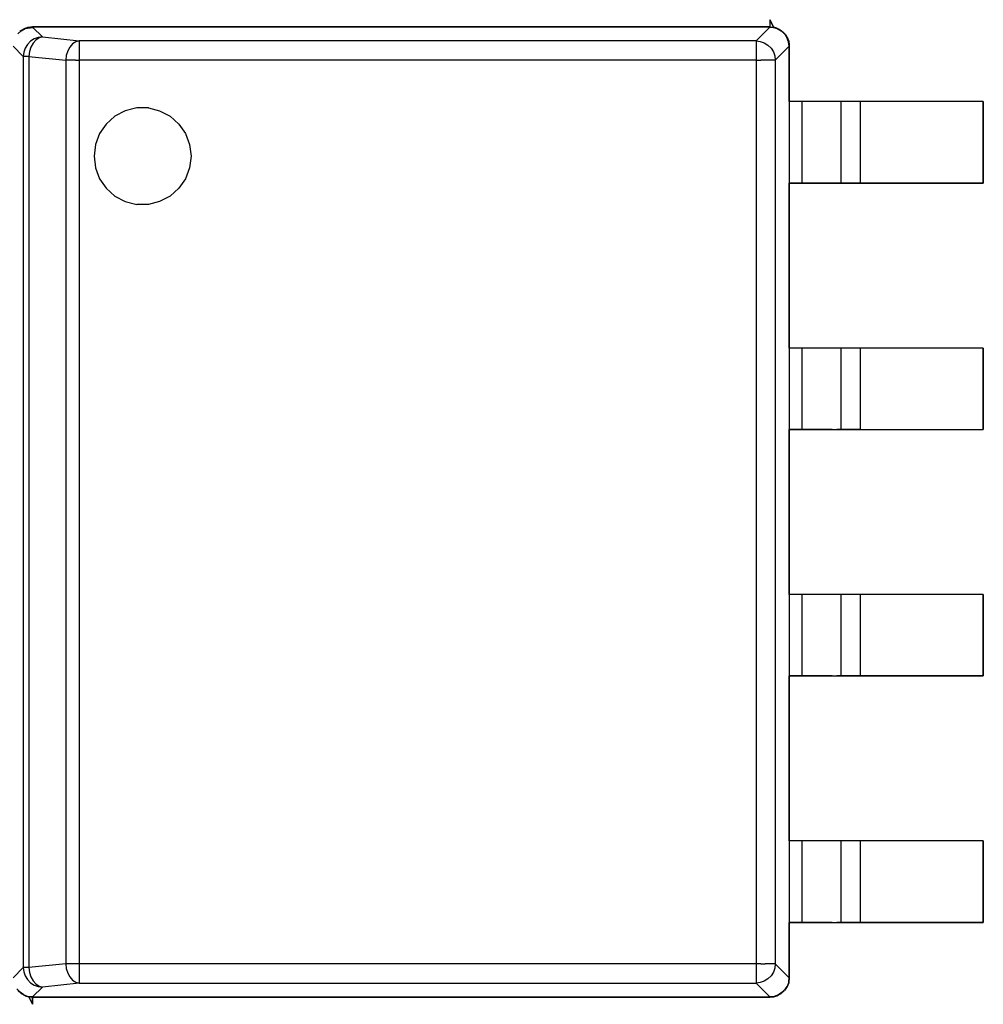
# Model space of a CAD drawing. Header units: inches. Extents: x 0 to 474, y -297 to 0.
# Tile 28 of 256: x 167.44 to 172.41, y -168 to -162.92. Entities that reach past the tile are written whole.
import ezdxf

# ---------------------------------------------------------------- set-up
doc = ezdxf.new("R2010")
doc.units = ezdxf.units.IN
doc.header["$MEASUREMENT"] = 0

msp = doc.modelspace()

# ---------------------------------------------------------------- linework, layer by layer
at = {"color": 7, "true_color": 0xffffff}
for p, q in [((171.3288, -162.9598), (171.3098, -162.9228)), ((171.3098, -162.9228), (171.3098, -162.9608)), ((171.3098, -162.9228), (171.3098, -162.9598)), ((171.3098, -162.9228), (171.3288, -162.9598)), ((167.4648, -162.9708), (167.4448, -162.9838)), ((167.4648, -162.9708), (167.4448, -162.9838)), ((167.4648, -162.9708), (167.4448, -162.9838)), ((167.4518, -162.9798), (167.4718, -162.9678)), ((167.4718, -162.9678), (167.4518, -162.9798)), ((167.4648, -162.9708), (167.4518, -162.9798)), ((167.4838, -162.9628), (167.4648, -162.9708)), ((167.4718, -162.9678), (167.4648, -162.9708)), ((167.4838, -162.9628), (167.4718, -162.9678)), ((167.4718, -162.9678), (167.5098, -162.9628)), ((167.5098, -162.9628), (167.4718, -162.9678)), ((167.4868, -162.9628), (167.4838, -162.9628)), ((167.4868, -162.9628), (167.4838, -162.9628)), ((167.5098, -162.9598), (167.4868, -162.9628)), ((167.5098, -162.9598), (167.4868, -162.9628)), ((167.5098, -162.9608), (167.4868, -162.9628)), ((167.5098, -162.9598), (167.5098, -162.9598)), ((167.5098, -162.9598), (167.5098, -162.9598)), ((171.3098, -162.9598), (167.5098, -162.9598)), ((167.5098, -162.9598), (167.5098, -162.9608)), ((171.3098, -162.9608), (167.5098, -162.9608)), ((167.5098, -162.9628), (167.5098, -162.9608)), ((167.5098, -162.9608), (167.5618, -163.0118)), ((167.5098, -162.9608), (167.5098, -162.9628)), ((167.5098, -162.9608), (167.5618, -163.0118)), ((171.3098, -162.9608), (167.5098, -162.9608)), ((171.3098, -162.9608), (171.2388, -163.0318)), ((171.3098, -162.9598), (171.3098, -162.9608)), ((171.3098, -162.9598), (171.3098, -162.9598)), ((171.3098, -162.9598), (171.3328, -162.9628)), ((171.3098, -162.9608), (171.3288, -162.9628)), ((171.3118, -162.9598), (171.3298, -162.9618)), ((171.3308, -162.9608), (171.3288, -162.9598)), ((171.3288, -162.9598), (171.3308, -162.9608)), ((171.3288, -162.9628), (171.3478, -162.9678)), ((171.3298, -162.9618), (171.3308, -162.9618)), ((171.3358, -162.9628), (171.3308, -162.9608)), ((171.3308, -162.9608), (171.3478, -162.9668)), ((171.3328, -162.9628), (171.3358, -162.9628)), ((171.3458, -162.9668), (171.3358, -162.9628)), ((171.3358, -162.9628), (171.3548, -162.9708)), ((171.3428, -162.9658), (171.3478, -162.9678)), ((171.3478, -162.9678), (171.3458, -162.9668)), ((171.3478, -162.9668), (171.3488, -162.9678)), ((171.3548, -162.9708), (171.3478, -162.9678)), ((171.3478, -162.9678), (171.3678, -162.9798)), ((171.3478, -162.9678), (171.3508, -162.9688)), ((171.3488, -162.9678), (171.3518, -162.9698)), ((171.3678, -162.9798), (171.3548, -162.9708)), ((171.3548, -162.9708), (171.3748, -162.9838)), ((171.3608, -162.9748), (171.3688, -162.9788)), ((171.3618, -162.9748), (171.3688, -162.9788)), ((167.4518, -162.9798), (167.4348, -162.9958)), ((167.4448, -162.9838), (167.4448, -162.9838)), ((167.4448, -162.9838), (167.4448, -162.9838)), ((167.4448, -162.9838), (167.4448, -162.9838)), ((167.5188, -163.0218), (167.4998, -163.0338)), ((167.5188, -163.0218), (167.4998, -163.0338)), ((167.5398, -163.0148), (167.5188, -163.0218)), ((167.5398, -163.0148), (167.5188, -163.0218)), ((167.5438, -163.0168), (167.5278, -163.0278)), ((167.5618, -163.0118), (167.5398, -163.0148)), ((167.5618, -163.0118), (167.5398, -163.0148)), ((167.5618, -163.0118), (167.5438, -163.0168)), ((167.5618, -163.0118), (167.7508, -163.0318)), ((171.3848, -162.9958), (171.3678, -162.9798)), ((171.3678, -162.9798), (171.3848, -162.9958)), ((171.3688, -162.9788), (171.3718, -162.9818)), ((171.3688, -162.9788), (171.3718, -162.9818)), ((171.3748, -162.9838), (171.3748, -162.9838)), ((171.3768, -162.9858), (171.3908, -163.0008)), ((171.3798, -162.9898), (171.3858, -162.9948)), ((171.3808, -162.9898), (171.3858, -162.9948)), ((171.3908, -163.0008), (171.3848, -162.9958)), ((171.3848, -162.9958), (171.3978, -163.0148)), ((171.3858, -162.9948), (171.3878, -162.9978)), ((171.3858, -162.9948), (171.3858, -162.9948)), ((171.3858, -162.9948), (171.3878, -162.9978)), ((171.3978, -163.0148), (171.3908, -163.0008)), ((171.3908, -163.0008), (171.4018, -163.0218)), ((171.3948, -163.0078), (171.3988, -163.0148)), ((171.3948, -163.0078), (171.3988, -163.0148)), ((171.4058, -163.0368), (171.3978, -163.0148)), ((171.3978, -163.0148), (171.4058, -163.0368)), ((171.3988, -163.0148), (171.3998, -163.0178)), ((171.3988, -163.0148), (171.4008, -163.0188)), ((171.4028, -163.0218), (171.4078, -163.0398)), ((167.4618, -163.1118), (167.4108, -163.0598)), ((167.4108, -163.0598), (167.4618, -163.1118)), ((167.4718, -163.0688), (167.4648, -163.0898)), ((167.4718, -163.0688), (167.4648, -163.0898)), ((167.4838, -163.0498), (167.4718, -163.0688)), ((167.4838, -163.0498), (167.4718, -163.0688)), ((167.4998, -163.0338), (167.4838, -163.0498)), ((167.4998, -163.0338), (167.4838, -163.0498)), ((167.5018, -163.0638), (167.4938, -163.0868)), ((167.5128, -163.0438), (167.5018, -163.0638)), ((167.5278, -163.0278), (167.5128, -163.0438)), ((167.7028, -163.0638), (167.6918, -163.0838)), ((167.7168, -163.0478), (167.7028, -163.0638)), ((167.7338, -163.0368), (167.7168, -163.0478)), ((167.7508, -163.0318), (167.7338, -163.0368)), ((167.7508, -163.0318), (167.7508, -163.0378)), ((171.2388, -163.0318), (167.7508, -163.0318)), ((167.7508, -163.0378), (167.7508, -163.0488)), ((167.7508, -163.0488), (167.7508, -163.0648)), ((167.7508, -163.0648), (167.7508, -163.0848)), ((171.2388, -163.0318), (171.2388, -163.0378)), ((171.2388, -163.0318), (171.2598, -163.0348)), ((171.2388, -163.0378), (171.2388, -163.0488)), ((171.2388, -163.0488), (171.2388, -163.0648)), ((171.2388, -163.0648), (171.2388, -163.0848)), ((171.2598, -163.0348), (171.2808, -163.0418)), ((171.2808, -163.0418), (171.2998, -163.0538)), ((171.2998, -163.0538), (171.3158, -163.0698)), ((171.3158, -163.0698), (171.3278, -163.0888)), ((171.4088, -163.0598), (171.3378, -163.1308)), ((171.4048, -163.0278), (171.4068, -163.0338)), ((171.4058, -163.0338), (171.4068, -163.0368)), ((171.4088, -163.0598), (171.4058, -163.0368)), ((171.4058, -163.0368), (171.4088, -163.0598)), ((171.4068, -163.0338), (171.4068, -163.0368)), ((171.4068, -163.0368), (171.4068, -163.0368)), ((171.4068, -163.0368), (171.4078, -163.0378)), ((171.4078, -163.0398), (171.4088, -163.0438)), ((171.4088, -163.0438), (171.4098, -163.0598)), ((171.4098, -163.3448), (171.4088, -163.0598)), ((171.4098, -163.0598), (171.4088, -163.0598)), ((171.4088, -163.0598), (171.4088, -167.8598)), ((171.4098, -163.0588), (171.4098, -163.0598)), ((171.4098, -163.0598), (171.4098, -163.0598)), ((171.4098, -163.0598), (171.4098, -163.0598)), ((171.4098, -163.0598), (171.4098, -163.0598)), ((171.4098, -163.0598), (171.4098, -163.0598)), ((171.4098, -163.0598), (171.4098, -163.3448)), ((167.4648, -163.0898), (167.4618, -163.1118)), ((167.4648, -163.0898), (167.4618, -163.1118)), ((167.4668, -163.1118), (167.4618, -163.1118)), ((167.4618, -163.1118), (167.4618, -167.8078)), ((167.4768, -163.1118), (167.4668, -163.1118)), ((167.4908, -163.1118), (167.4768, -163.1118)), ((167.4938, -163.0868), (167.4908, -163.1118)), ((167.4908, -163.1118), (167.6808, -163.1308)), ((167.4908, -163.1118), (167.4908, -167.8078)), ((167.6838, -163.1068), (167.6808, -163.1308)), ((167.6918, -163.0838), (167.6838, -163.1068)), ((167.7508, -163.0848), (167.7508, -163.1068)), ((167.7508, -163.1068), (167.7508, -163.1308)), ((171.2388, -163.0848), (171.2388, -163.1068)), ((171.2388, -163.1068), (171.2388, -163.1308)), ((171.3278, -163.0888), (171.3348, -163.1098)), ((171.3348, -163.1098), (171.3378, -163.1308)), ((167.6958, -163.1308), (167.6808, -163.1308)), ((167.6808, -163.1308), (167.6808, -167.7888)), ((167.7128, -163.1308), (167.6958, -163.1308)), ((167.7318, -163.1308), (167.7128, -163.1308)), ((167.7318, -163.1308), (167.7508, -163.1308)), ((167.7508, -163.1308), (167.7508, -167.7888)), ((171.2388, -163.1308), (167.7508, -163.1308)), ((171.2388, -163.1308), (171.2388, -167.7888)), ((171.2388, -163.1308), (171.2628, -163.1308)), ((171.2848, -163.1308), (171.2628, -163.1308)), ((171.3048, -163.1308), (171.2848, -163.1308)), ((171.3208, -163.1308), (171.3048, -163.1308)), ((171.3318, -163.1308), (171.3208, -163.1308)), ((171.3378, -163.1308), (171.3318, -163.1308)), ((171.3378, -163.1308), (171.3378, -167.7888)), ((168.0468, -163.3778), (167.9878, -163.3928)), ((168.1068, -163.3778), (168.0468, -163.3778)), ((168.1068, -163.3778), (168.1648, -163.3928)), ((172.4098, -163.3448), (171.4098, -163.3448)), ((171.4748, -163.3448), (171.4098, -163.3448)), ((171.4098, -163.3448), (171.4098, -163.7648)), ((171.5198, -163.3448), (171.4748, -163.3448)), ((171.4748, -163.3448), (171.4748, -163.7648)), ((171.5618, -163.3448), (171.5198, -163.3448)), ((171.5998, -163.3448), (171.5618, -163.3448)), ((171.6308, -163.3448), (171.5998, -163.3448)), ((171.6548, -163.3448), (171.6308, -163.3448)), ((171.6698, -163.3448), (171.6548, -163.3448)), ((171.6748, -163.3448), (171.6698, -163.3448)), ((171.6778, -163.3448), (171.6748, -163.3448)), ((171.6748, -163.3448), (171.6748, -163.7648)), ((171.6848, -163.3448), (171.6778, -163.3448)), ((171.6968, -163.3448), (171.6848, -163.3448)), ((171.7128, -163.3448), (171.6968, -163.3448)), ((171.7318, -163.3448), (171.7128, -163.3448)), ((171.7528, -163.3448), (171.7318, -163.3448)), ((171.7748, -163.3448), (171.7528, -163.3448)), ((172.4098, -163.3448), (171.7748, -163.3448)), ((171.7748, -163.3448), (171.7748, -163.7648)), ((172.4098, -163.7648), (172.4098, -163.3448)), ((172.4098, -163.3448), (172.4098, -163.7648)), ((167.9348, -163.4208), (167.8898, -163.4608)), ((167.9878, -163.3928), (167.9348, -163.4208)), ((168.1648, -163.3928), (168.2188, -163.4208)), ((168.2188, -163.4208), (168.2638, -163.4608)), ((167.8898, -163.4608), (167.8548, -163.5098)), ((168.2638, -163.4608), (168.2978, -163.5098)), ((167.8548, -163.5098), (167.8338, -163.5668)), ((168.2978, -163.5098), (168.3188, -163.5668)), ((167.8338, -163.5668), (167.8268, -163.6268)), ((168.3188, -163.5668), (168.3268, -163.6268)), ((167.8268, -163.6268), (167.8338, -163.6858)), ((168.3268, -163.6268), (168.3188, -163.6858)), ((167.8338, -163.6858), (167.8548, -163.7428)), ((168.3188, -163.6858), (168.2978, -163.7428)), ((167.8548, -163.7428), (167.8898, -163.7918)), ((168.2978, -163.7428), (168.2638, -163.7918)), ((171.4098, -164.6148), (171.4098, -163.7648)), ((171.4098, -163.7648), (172.4098, -163.7648)), ((171.4748, -163.7648), (171.4098, -163.7648)), ((171.4098, -163.7648), (171.4098, -164.6148)), ((171.5198, -163.7648), (171.4748, -163.7648)), ((171.5618, -163.7648), (171.5198, -163.7648)), ((171.5998, -163.7648), (171.5618, -163.7648)), ((171.6308, -163.7648), (171.5998, -163.7648)), ((171.6548, -163.7648), (171.6308, -163.7648)), ((171.6698, -163.7648), (171.6548, -163.7648)), ((171.6748, -163.7648), (171.6698, -163.7648)), ((171.6778, -163.7648), (171.6748, -163.7648)), ((171.6848, -163.7648), (171.6778, -163.7648)), ((171.6968, -163.7648), (171.6848, -163.7648)), ((171.7128, -163.7648), (171.6968, -163.7648)), ((171.7318, -163.7648), (171.7128, -163.7648)), ((171.7528, -163.7648), (171.7318, -163.7648)), ((171.7748, -163.7648), (171.7528, -163.7648)), ((172.4098, -163.7648), (171.7748, -163.7648)), ((167.8898, -163.7918), (167.9348, -163.8318)), ((167.9348, -163.8318), (167.9878, -163.8598)), ((168.2188, -163.8318), (168.1648, -163.8598)), ((168.2638, -163.7918), (168.2188, -163.8318)), ((167.9878, -163.8598), (168.0468, -163.8748)), ((168.1068, -163.8748), (168.0468, -163.8748)), ((168.1648, -163.8598), (168.1068, -163.8748)), ((172.4098, -164.6148), (171.4098, -164.6148)), ((171.4748, -164.6148), (171.4098, -164.6148)), ((171.4098, -164.6148), (171.4098, -165.0348)), ((171.5198, -164.6148), (171.4748, -164.6148)), ((171.4748, -164.6148), (171.4748, -165.0348)), ((171.5618, -164.6148), (171.5198, -164.6148)), ((171.5998, -164.6148), (171.5618, -164.6148)), ((171.6308, -164.6148), (171.5998, -164.6148)), ((171.6548, -164.6148), (171.6308, -164.6148)), ((171.6698, -164.6148), (171.6548, -164.6148)), ((171.6748, -164.6148), (171.6698, -164.6148)), ((171.6778, -164.6148), (171.6748, -164.6148)), ((171.6748, -164.6148), (171.6748, -165.0348)), ((171.6848, -164.6148), (171.6778, -164.6148)), ((171.6968, -164.6148), (171.6848, -164.6148)), ((171.7128, -164.6148), (171.6968, -164.6148)), ((171.7318, -164.6148), (171.7128, -164.6148)), ((171.7528, -164.6148), (171.7318, -164.6148)), ((171.7748, -164.6148), (171.7528, -164.6148)), ((172.4098, -164.6148), (171.7748, -164.6148)), ((171.7748, -164.6148), (171.7748, -165.0348)), ((172.4098, -165.0348), (172.4098, -164.6148)), ((172.4098, -164.6148), (172.4098, -165.0348)), ((171.4098, -165.8848), (171.4098, -165.0348)), ((171.4098, -165.0348), (172.4098, -165.0348)), ((171.4748, -165.0348), (171.4098, -165.0348)), ((171.4098, -165.0348), (171.4098, -165.8848)), ((171.5198, -165.0348), (171.4748, -165.0348)), ((171.5618, -165.0348), (171.5198, -165.0348)), ((171.5998, -165.0348), (171.5618, -165.0348)), ((171.6308, -165.0348), (171.5998, -165.0348)), ((171.6308, -165.0348), (171.6548, -165.0348)), ((171.6698, -165.0348), (171.6548, -165.0348)), ((171.6748, -165.0348), (171.6698, -165.0348)), ((171.6778, -165.0348), (171.6748, -165.0348)), ((171.6848, -165.0348), (171.6778, -165.0348)), ((171.6968, -165.0348), (171.6848, -165.0348)), ((171.7128, -165.0348), (171.6968, -165.0348)), ((171.7318, -165.0348), (171.7128, -165.0348)), ((171.7528, -165.0348), (171.7318, -165.0348)), ((171.7748, -165.0348), (171.7528, -165.0348)), ((171.7748, -165.0348), (172.4098, -165.0348)), ((172.4098, -165.8848), (171.4098, -165.8848)), ((171.4748, -165.8848), (171.4098, -165.8848)), ((171.4098, -165.8848), (171.4098, -166.3048)), ((171.5198, -165.8848), (171.4748, -165.8848)), ((171.4748, -165.8848), (171.4748, -166.3048)), ((171.5618, -165.8848), (171.5198, -165.8848)), ((171.5998, -165.8848), (171.5618, -165.8848)), ((171.6308, -165.8848), (171.5998, -165.8848)), ((171.6548, -165.8848), (171.6308, -165.8848)), ((171.6698, -165.8848), (171.6548, -165.8848)), ((171.6748, -165.8848), (171.6698, -165.8848)), ((171.6778, -165.8848), (171.6748, -165.8848)), ((171.6748, -165.8848), (171.6748, -166.3048)), ((171.6848, -165.8848), (171.6778, -165.8848)), ((171.6968, -165.8848), (171.6848, -165.8848)), ((171.7128, -165.8848), (171.6968, -165.8848)), ((171.7318, -165.8848), (171.7128, -165.8848)), ((171.7528, -165.8848), (171.7318, -165.8848)), ((171.7748, -165.8848), (171.7528, -165.8848)), ((172.4098, -165.8848), (171.7748, -165.8848)), ((171.7748, -165.8848), (171.7748, -166.3048)), ((172.4098, -166.3048), (172.4098, -165.8848)), ((172.4098, -165.8848), (172.4098, -166.3048)), ((171.4098, -167.1548), (171.4098, -166.3048)), ((171.4098, -166.3048), (172.4098, -166.3048)), ((171.4748, -166.3048), (171.4098, -166.3048)), ((171.4098, -166.3048), (171.4098, -167.1548)), ((171.5198, -166.3048), (171.4748, -166.3048)), ((171.5618, -166.3048), (171.5198, -166.3048)), ((171.5998, -166.3048), (171.5618, -166.3048)), ((171.6308, -166.3048), (171.5998, -166.3048)), ((171.6308, -166.3048), (171.6548, -166.3048)), ((171.6698, -166.3048), (171.6548, -166.3048)), ((171.6748, -166.3048), (171.6698, -166.3048)), ((171.6778, -166.3048), (171.6748, -166.3048)), ((171.6848, -166.3048), (171.6778, -166.3048)), ((171.6968, -166.3048), (171.6848, -166.3048)), ((171.7128, -166.3048), (171.6968, -166.3048)), ((171.7318, -166.3048), (171.7128, -166.3048)), ((171.7528, -166.3048), (171.7318, -166.3048)), ((171.7748, -166.3048), (171.7528, -166.3048)), ((172.4098, -166.3048), (171.7748, -166.3048)), ((172.4098, -167.1548), (171.4098, -167.1548)), ((171.4748, -167.1548), (171.4098, -167.1548)), ((171.4098, -167.1548), (171.4098, -167.5748)), ((171.5198, -167.1548), (171.4748, -167.1548)), ((171.4748, -167.1548), (171.4748, -167.5748)), ((171.5618, -167.1548), (171.5198, -167.1548)), ((171.5998, -167.1548), (171.5618, -167.1548)), ((171.6308, -167.1548), (171.5998, -167.1548)), ((171.6548, -167.1548), (171.6308, -167.1548)), ((171.6698, -167.1548), (171.6548, -167.1548)), ((171.6748, -167.1548), (171.6698, -167.1548)), ((171.6778, -167.1548), (171.6748, -167.1548)), ((171.6748, -167.1548), (171.6748, -167.5748)), ((171.6848, -167.1548), (171.6778, -167.1548)), ((171.6968, -167.1548), (171.6848, -167.1548)), ((171.7128, -167.1548), (171.6968, -167.1548)), ((171.7318, -167.1548), (171.7128, -167.1548)), ((171.7528, -167.1548), (171.7318, -167.1548)), ((171.7748, -167.1548), (171.7528, -167.1548)), ((172.4098, -167.1548), (171.7748, -167.1548)), ((171.7748, -167.1548), (171.7748, -167.5748)), ((172.4098, -167.5748), (172.4098, -167.1548)), ((172.4098, -167.1548), (172.4098, -167.5748)), ((171.4088, -167.8598), (171.4098, -167.5748)), ((171.4098, -167.5748), (172.4098, -167.5748)), ((171.4748, -167.5748), (171.4098, -167.5748)), ((171.4098, -167.5748), (171.4098, -167.8598)), ((171.5198, -167.5748), (171.4748, -167.5748)), ((171.5618, -167.5748), (171.5198, -167.5748)), ((171.5998, -167.5748), (171.5618, -167.5748)), ((171.6308, -167.5748), (171.5998, -167.5748)), ((171.6308, -167.5748), (171.6548, -167.5748)), ((171.6698, -167.5748), (171.6548, -167.5748)), ((171.6748, -167.5748), (171.6698, -167.5748)), ((171.6778, -167.5748), (171.6748, -167.5748)), ((171.6848, -167.5748), (171.6778, -167.5748)), ((171.6968, -167.5748), (171.6848, -167.5748)), ((171.7128, -167.5748), (171.6968, -167.5748)), ((171.7318, -167.5748), (171.7128, -167.5748)), ((171.7528, -167.5748), (171.7318, -167.5748)), ((171.7748, -167.5748), (171.7528, -167.5748)), ((172.4098, -167.5748), (171.7748, -167.5748)), ((167.6808, -167.7888), (167.4908, -167.8078)), ((167.6958, -167.7888), (167.6808, -167.7888)), ((167.6808, -167.7888), (167.6838, -167.8128)), ((167.7128, -167.7888), (167.6958, -167.7888)), ((167.7318, -167.7888), (167.7128, -167.7888)), ((167.7508, -167.7888), (167.7318, -167.7888)), ((167.7508, -167.7888), (167.7508, -167.8128)), ((171.2388, -167.7888), (167.7508, -167.7888)), ((171.2628, -167.7888), (171.2388, -167.7888)), ((171.2388, -167.7888), (171.2388, -167.8128)), ((171.2628, -167.7888), (171.2848, -167.7888)), ((171.3048, -167.7888), (171.2848, -167.7888)), ((171.3208, -167.7888), (171.3048, -167.7888)), ((171.3318, -167.7888), (171.3208, -167.7888)), ((171.3378, -167.7888), (171.3318, -167.7888)), ((171.3378, -167.7888), (171.3348, -167.8098)), ((171.3378, -167.7888), (171.4088, -167.8598)), ((167.4108, -167.8598), (167.4618, -167.8078)), ((167.4618, -167.8078), (167.4108, -167.8598)), ((167.4618, -167.8078), (167.4648, -167.8298)), ((167.4668, -167.8078), (167.4618, -167.8078)), ((167.4618, -167.8078), (167.4648, -167.8298)), ((167.4648, -167.8298), (167.4718, -167.8508)), ((167.4648, -167.8298), (167.4718, -167.8508)), ((167.4768, -167.8078), (167.4668, -167.8078)), ((167.4908, -167.8078), (167.4768, -167.8078)), ((167.4908, -167.8078), (167.4938, -167.8328)), ((167.4938, -167.8328), (167.5018, -167.8558)), ((167.6838, -167.8128), (167.6918, -167.8358)), ((167.6918, -167.8358), (167.7028, -167.8558)), ((167.7508, -167.8128), (167.7508, -167.8348)), ((167.7508, -167.8348), (167.7508, -167.8548)), ((171.2388, -167.8128), (171.2388, -167.8348)), ((171.2388, -167.8348), (171.2388, -167.8548)), ((171.3278, -167.8308), (171.3158, -167.8498)), ((171.3348, -167.8098), (171.3278, -167.8308)), ((167.4718, -167.8508), (167.4838, -167.8698)), ((167.4718, -167.8508), (167.4838, -167.8698)), ((167.4838, -167.8698), (167.4998, -167.8858)), ((167.4838, -167.8698), (167.4998, -167.8858)), ((167.4998, -167.8858), (167.5188, -167.8978)), ((167.4998, -167.8858), (167.5188, -167.8978)), ((167.5018, -167.8558), (167.5128, -167.8758)), ((167.5128, -167.8758), (167.5278, -167.8918)), ((167.5188, -167.8978), (167.5398, -167.9048)), ((167.5188, -167.8978), (167.5398, -167.9048)), ((167.5278, -167.8918), (167.5438, -167.9028)), ((167.7508, -167.8878), (167.5618, -167.9078)), ((167.7028, -167.8558), (167.7168, -167.8718)), ((167.7168, -167.8718), (167.7338, -167.8828)), ((167.7338, -167.8828), (167.7508, -167.8878)), ((167.7508, -167.8548), (167.7508, -167.8708)), ((167.7508, -167.8708), (167.7508, -167.8818)), ((167.7508, -167.8818), (167.7508, -167.8878)), ((167.7508, -167.8878), (171.2388, -167.8878)), ((171.2388, -167.8548), (171.2388, -167.8708)), ((171.2388, -167.8708), (171.2388, -167.8818)), ((171.2388, -167.8818), (171.2388, -167.8878)), ((171.2598, -167.8848), (171.2388, -167.8878)), ((171.2388, -167.8878), (171.3098, -167.9588)), ((171.2808, -167.8778), (171.2598, -167.8848)), ((171.2998, -167.8658), (171.2808, -167.8778)), ((171.3158, -167.8498), (171.2998, -167.8658)), ((171.4018, -167.8978), (171.3898, -167.9178)), ((171.4068, -167.8858), (171.3988, -167.9048)), ((171.3988, -167.9048), (171.4018, -167.8978)), ((171.4068, -167.8788), (171.4018, -167.8978)), ((171.4018, -167.8978), (171.4068, -167.8858)), ((171.4068, -167.8788), (171.4088, -167.8598)), ((171.4088, -167.8598), (171.4068, -167.8788)), ((171.4098, -167.8598), (171.4068, -167.8828)), ((171.4068, -167.8858), (171.4068, -167.8788)), ((171.4068, -167.8828), (171.4068, -167.8858)), ((171.4088, -167.8598), (171.4098, -167.8598)), ((171.4098, -167.8598), (171.4098, -167.8598)), ((167.4298, -167.9178), (167.4458, -167.9348)), ((167.4338, -167.9248), (167.4508, -167.9408)), ((167.4338, -167.9248), (167.4508, -167.9408)), ((167.4648, -167.9478), (167.4458, -167.9348)), ((167.4458, -167.9348), (167.4508, -167.9408)), ((167.4458, -167.9348), (167.4648, -167.9478)), ((167.4508, -167.9408), (167.4648, -167.9478)), ((167.4508, -167.9408), (167.4698, -167.9508)), ((167.4648, -167.9478), (167.4868, -167.9558)), ((167.5618, -167.9078), (167.5098, -167.9588)), ((167.5618, -167.9078), (167.5098, -167.9588)), ((167.5398, -167.9048), (167.5618, -167.9078)), ((167.5398, -167.9048), (167.5618, -167.9078)), ((167.5438, -167.9028), (167.5618, -167.9078)), ((171.3548, -167.9478), (171.3328, -167.9558)), ((171.3458, -167.9528), (171.3548, -167.9478)), ((171.3688, -167.9408), (171.3478, -167.9518)), ((171.3688, -167.9408), (171.3478, -167.9518)), ((171.3688, -167.9408), (171.3488, -167.9518)), ((171.3738, -167.9348), (171.3548, -167.9478)), ((171.3548, -167.9478), (171.3688, -167.9408)), ((171.3838, -167.9268), (171.3688, -167.9408)), ((171.3688, -167.9408), (171.3738, -167.9348)), ((171.3738, -167.9348), (171.3898, -167.9178)), ((171.3898, -167.9178), (171.3738, -167.9348)), ((171.3988, -167.9048), (171.3858, -167.9248)), ((171.3988, -167.9048), (171.3858, -167.9248)), ((171.3988, -167.9048), (171.3858, -167.9248)), ((171.3858, -167.9248), (171.3858, -167.9248)), ((171.3858, -167.9248), (171.3858, -167.9248)), ((171.3858, -167.9248), (171.3858, -167.9248)), ((171.3898, -167.9178), (171.3988, -167.9048)), ((167.4708, -167.9518), (167.4718, -167.9528)), ((167.4708, -167.9518), (167.4898, -167.9578)), ((167.4898, -167.9578), (167.4718, -167.9528)), ((167.4718, -167.9528), (167.4888, -167.9588)), ((167.4718, -167.9528), (167.4888, -167.9588)), ((167.4868, -167.9558), (167.5098, -167.9588)), ((167.4888, -167.9588), (167.4908, -167.9598)), ((167.4888, -167.9588), (167.4908, -167.9598)), ((167.4938, -167.9588), (167.4898, -167.9578)), ((167.4898, -167.9578), (167.4938, -167.9588)), ((167.4908, -167.9598), (167.5098, -167.9968)), ((167.4908, -167.9598), (167.5098, -167.9968)), ((167.5098, -167.9588), (167.4938, -167.9588)), ((167.4938, -167.9588), (167.5098, -167.9598)), ((167.5098, -167.9968), (167.5098, -167.9588)), ((167.5098, -167.9588), (171.3258, -167.9588)), ((167.5098, -167.9588), (167.5098, -167.9598)), ((167.5098, -167.9588), (171.3098, -167.9588)), ((167.5098, -167.9598), (167.5098, -167.9598)), ((167.5098, -167.9598), (167.5098, -167.9968)), ((167.5098, -167.9598), (171.3098, -167.9598)), ((171.3328, -167.9558), (171.3098, -167.9588)), ((171.3098, -167.9588), (171.3098, -167.9598)), ((171.3258, -167.9588), (171.3098, -167.9598)), ((171.3258, -167.9588), (171.3098, -167.9598)), ((171.3098, -167.9598), (171.3098, -167.9598)), ((171.3098, -167.9598), (171.3098, -167.9598)), ((171.3098, -167.9598), (171.3098, -167.9598)), ((171.3258, -167.9588), (171.3298, -167.9578)), ((171.3298, -167.9578), (171.3258, -167.9588)), ((171.3258, -167.9588), (171.3258, -167.9588)), ((171.3298, -167.9578), (171.3458, -167.9528)), ((171.3478, -167.9528), (171.3298, -167.9578)), ((171.3478, -167.9518), (171.3478, -167.9518)), ((171.3488, -167.9518), (171.3478, -167.9528))]:
    msp.add_line(p, q, dxfattribs=at)
at = {"color": 18, "true_color": 0x000000}
for p, q in [((171.3288, -162.9598), (171.3098, -162.9228)), ((171.3098, -162.9228), (171.3098, -162.9608)), ((171.3098, -162.9228), (171.3098, -162.9598)), ((171.3098, -162.9228), (171.3288, -162.9598)), ((167.4648, -162.9708), (167.4448, -162.9838)), ((167.4648, -162.9708), (167.4448, -162.9838)), ((167.4648, -162.9708), (167.4448, -162.9838)), ((167.4518, -162.9798), (167.4718, -162.9678)), ((167.4718, -162.9678), (167.4518, -162.9798)), ((167.4648, -162.9708), (167.4518, -162.9798)), ((167.4838, -162.9628), (167.4648, -162.9708)), ((167.4718, -162.9678), (167.4648, -162.9708)), ((167.4838, -162.9628), (167.4718, -162.9678)), ((167.4718, -162.9678), (167.5098, -162.9628)), ((167.5098, -162.9628), (167.4718, -162.9678)), ((167.4868, -162.9628), (167.4838, -162.9628)), ((167.4868, -162.9628), (167.4838, -162.9628)), ((167.5098, -162.9598), (167.4868, -162.9628)), ((167.5098, -162.9598), (167.4868, -162.9628)), ((167.5098, -162.9608), (167.4868, -162.9628)), ((167.5098, -162.9598), (167.5098, -162.9598)), ((167.5098, -162.9598), (167.5098, -162.9598)), ((171.3098, -162.9598), (167.5098, -162.9598)), ((167.5098, -162.9598), (167.5098, -162.9608)), ((171.3098, -162.9608), (167.5098, -162.9608)), ((167.5098, -162.9628), (167.5098, -162.9608)), ((167.5098, -162.9608), (167.5618, -163.0118)), ((167.5098, -162.9608), (167.5098, -162.9628)), ((167.5098, -162.9608), (167.5618, -163.0118)), ((171.3098, -162.9608), (167.5098, -162.9608)), ((171.3098, -162.9608), (171.2388, -163.0318)), ((171.3098, -162.9598), (171.3098, -162.9608)), ((171.3098, -162.9598), (171.3098, -162.9598)), ((171.3098, -162.9598), (171.3328, -162.9628)), ((171.3098, -162.9608), (171.3288, -162.9628)), ((171.3118, -162.9598), (171.3298, -162.9618)), ((171.3308, -162.9608), (171.3288, -162.9598)), ((171.3288, -162.9598), (171.3308, -162.9608)), ((171.3288, -162.9628), (171.3478, -162.9678)), ((171.3298, -162.9618), (171.3308, -162.9618)), ((171.3358, -162.9628), (171.3308, -162.9608)), ((171.3308, -162.9608), (171.3478, -162.9668)), ((171.3328, -162.9628), (171.3358, -162.9628)), ((171.3458, -162.9668), (171.3358, -162.9628)), ((171.3358, -162.9628), (171.3548, -162.9708)), ((171.3428, -162.9658), (171.3478, -162.9678)), ((171.3478, -162.9678), (171.3458, -162.9668)), ((171.3478, -162.9668), (171.3488, -162.9678)), ((171.3548, -162.9708), (171.3478, -162.9678)), ((171.3478, -162.9678), (171.3678, -162.9798)), ((171.3478, -162.9678), (171.3508, -162.9688)), ((171.3488, -162.9678), (171.3518, -162.9698)), ((171.3678, -162.9798), (171.3548, -162.9708)), ((171.3548, -162.9708), (171.3748, -162.9838)), ((171.3608, -162.9748), (171.3688, -162.9788)), ((171.3618, -162.9748), (171.3688, -162.9788)), ((167.4518, -162.9798), (167.4348, -162.9958)), ((167.4448, -162.9838), (167.4448, -162.9838)), ((167.4448, -162.9838), (167.4448, -162.9838)), ((167.4448, -162.9838), (167.4448, -162.9838)), ((167.5188, -163.0218), (167.4998, -163.0338)), ((167.5188, -163.0218), (167.4998, -163.0338)), ((167.5398, -163.0148), (167.5188, -163.0218)), ((167.5398, -163.0148), (167.5188, -163.0218)), ((167.5438, -163.0168), (167.5278, -163.0278)), ((167.5618, -163.0118), (167.5398, -163.0148)), ((167.5618, -163.0118), (167.5398, -163.0148)), ((167.5618, -163.0118), (167.5438, -163.0168)), ((167.5618, -163.0118), (167.7508, -163.0318)), ((171.3848, -162.9958), (171.3678, -162.9798)), ((171.3678, -162.9798), (171.3848, -162.9958)), ((171.3688, -162.9788), (171.3718, -162.9818)), ((171.3688, -162.9788), (171.3718, -162.9818)), ((171.3748, -162.9838), (171.3748, -162.9838)), ((171.3768, -162.9858), (171.3908, -163.0008)), ((171.3798, -162.9898), (171.3858, -162.9948)), ((171.3808, -162.9898), (171.3858, -162.9948)), ((171.3908, -163.0008), (171.3848, -162.9958)), ((171.3848, -162.9958), (171.3978, -163.0148)), ((171.3858, -162.9948), (171.3878, -162.9978)), ((171.3858, -162.9948), (171.3858, -162.9948)), ((171.3858, -162.9948), (171.3878, -162.9978)), ((171.3978, -163.0148), (171.3908, -163.0008)), ((171.3908, -163.0008), (171.4018, -163.0218)), ((171.3948, -163.0078), (171.3988, -163.0148)), ((171.3948, -163.0078), (171.3988, -163.0148)), ((171.4058, -163.0368), (171.3978, -163.0148)), ((171.3978, -163.0148), (171.4058, -163.0368)), ((171.3988, -163.0148), (171.3998, -163.0178)), ((171.3988, -163.0148), (171.4008, -163.0188)), ((171.4028, -163.0218), (171.4078, -163.0398)), ((167.4618, -163.1118), (167.4108, -163.0598)), ((167.4108, -163.0598), (167.4618, -163.1118)), ((167.4718, -163.0688), (167.4648, -163.0898)), ((167.4718, -163.0688), (167.4648, -163.0898)), ((167.4838, -163.0498), (167.4718, -163.0688)), ((167.4838, -163.0498), (167.4718, -163.0688)), ((167.4998, -163.0338), (167.4838, -163.0498)), ((167.4998, -163.0338), (167.4838, -163.0498)), ((167.5018, -163.0638), (167.4938, -163.0868)), ((167.5128, -163.0438), (167.5018, -163.0638)), ((167.5278, -163.0278), (167.5128, -163.0438)), ((167.7028, -163.0638), (167.6918, -163.0838)), ((167.7168, -163.0478), (167.7028, -163.0638)), ((167.7338, -163.0368), (167.7168, -163.0478)), ((167.7508, -163.0318), (167.7338, -163.0368)), ((167.7508, -163.0318), (167.7508, -163.0378)), ((171.2388, -163.0318), (167.7508, -163.0318)), ((167.7508, -163.0378), (167.7508, -163.0488)), ((167.7508, -163.0488), (167.7508, -163.0648)), ((167.7508, -163.0648), (167.7508, -163.0848)), ((171.2388, -163.0318), (171.2388, -163.0378)), ((171.2388, -163.0318), (171.2598, -163.0348)), ((171.2388, -163.0378), (171.2388, -163.0488)), ((171.2388, -163.0488), (171.2388, -163.0648)), ((171.2388, -163.0648), (171.2388, -163.0848)), ((171.2598, -163.0348), (171.2808, -163.0418)), ((171.2808, -163.0418), (171.2998, -163.0538)), ((171.2998, -163.0538), (171.3158, -163.0698)), ((171.3158, -163.0698), (171.3278, -163.0888)), ((171.4088, -163.0598), (171.3378, -163.1308)), ((171.4048, -163.0278), (171.4068, -163.0338)), ((171.4058, -163.0338), (171.4068, -163.0368)), ((171.4088, -163.0598), (171.4058, -163.0368)), ((171.4058, -163.0368), (171.4088, -163.0598)), ((171.4068, -163.0338), (171.4068, -163.0368)), ((171.4068, -163.0368), (171.4068, -163.0368)), ((171.4068, -163.0368), (171.4078, -163.0378)), ((171.4078, -163.0398), (171.4088, -163.0438)), ((171.4088, -163.0438), (171.4098, -163.0598)), ((171.4098, -163.3448), (171.4088, -163.0598)), ((171.4098, -163.0598), (171.4088, -163.0598)), ((171.4088, -163.0598), (171.4088, -167.8598)), ((171.4098, -163.0588), (171.4098, -163.0598)), ((171.4098, -163.0598), (171.4098, -163.0598)), ((171.4098, -163.0598), (171.4098, -163.0598)), ((171.4098, -163.0598), (171.4098, -163.0598)), ((171.4098, -163.0598), (171.4098, -163.0598)), ((171.4098, -163.0598), (171.4098, -163.3448)), ((167.4648, -163.0898), (167.4618, -163.1118)), ((167.4648, -163.0898), (167.4618, -163.1118)), ((167.4668, -163.1118), (167.4618, -163.1118)), ((167.4618, -163.1118), (167.4618, -167.8078)), ((167.4768, -163.1118), (167.4668, -163.1118)), ((167.4908, -163.1118), (167.4768, -163.1118)), ((167.4938, -163.0868), (167.4908, -163.1118)), ((167.4908, -163.1118), (167.6808, -163.1308)), ((167.4908, -163.1118), (167.4908, -167.8078)), ((167.6838, -163.1068), (167.6808, -163.1308)), ((167.6918, -163.0838), (167.6838, -163.1068)), ((167.7508, -163.0848), (167.7508, -163.1068)), ((167.7508, -163.1068), (167.7508, -163.1308)), ((171.2388, -163.0848), (171.2388, -163.1068)), ((171.2388, -163.1068), (171.2388, -163.1308)), ((171.3278, -163.0888), (171.3348, -163.1098)), ((171.3348, -163.1098), (171.3378, -163.1308)), ((167.6958, -163.1308), (167.6808, -163.1308)), ((167.6808, -163.1308), (167.6808, -167.7888)), ((167.7128, -163.1308), (167.6958, -163.1308)), ((167.7318, -163.1308), (167.7128, -163.1308)), ((167.7318, -163.1308), (167.7508, -163.1308)), ((167.7508, -163.1308), (167.7508, -167.7888)), ((171.2388, -163.1308), (167.7508, -163.1308)), ((171.2388, -163.1308), (171.2388, -167.7888)), ((171.2388, -163.1308), (171.2628, -163.1308)), ((171.2848, -163.1308), (171.2628, -163.1308)), ((171.3048, -163.1308), (171.2848, -163.1308)), ((171.3208, -163.1308), (171.3048, -163.1308)), ((171.3318, -163.1308), (171.3208, -163.1308)), ((171.3378, -163.1308), (171.3318, -163.1308)), ((171.3378, -163.1308), (171.3378, -167.7888)), ((168.0468, -163.3778), (167.9878, -163.3928)), ((168.1068, -163.3778), (168.0468, -163.3778)), ((168.1068, -163.3778), (168.1648, -163.3928)), ((172.4098, -163.3448), (171.4098, -163.3448)), ((171.4748, -163.3448), (171.4098, -163.3448)), ((171.4098, -163.3448), (171.4098, -163.7648)), ((171.5198, -163.3448), (171.4748, -163.3448)), ((171.4748, -163.3448), (171.4748, -163.7648)), ((171.5618, -163.3448), (171.5198, -163.3448)), ((171.5998, -163.3448), (171.5618, -163.3448)), ((171.6308, -163.3448), (171.5998, -163.3448)), ((171.6548, -163.3448), (171.6308, -163.3448)), ((171.6698, -163.3448), (171.6548, -163.3448)), ((171.6748, -163.3448), (171.6698, -163.3448)), ((171.6778, -163.3448), (171.6748, -163.3448)), ((171.6748, -163.3448), (171.6748, -163.7648)), ((171.6848, -163.3448), (171.6778, -163.3448)), ((171.6968, -163.3448), (171.6848, -163.3448)), ((171.7128, -163.3448), (171.6968, -163.3448)), ((171.7318, -163.3448), (171.7128, -163.3448)), ((171.7528, -163.3448), (171.7318, -163.3448)), ((171.7748, -163.3448), (171.7528, -163.3448)), ((172.4098, -163.3448), (171.7748, -163.3448)), ((171.7748, -163.3448), (171.7748, -163.7648)), ((172.4098, -163.7648), (172.4098, -163.3448)), ((172.4098, -163.3448), (172.4098, -163.7648)), ((167.9348, -163.4208), (167.8898, -163.4608)), ((167.9878, -163.3928), (167.9348, -163.4208)), ((168.1648, -163.3928), (168.2188, -163.4208)), ((168.2188, -163.4208), (168.2638, -163.4608)), ((167.8898, -163.4608), (167.8548, -163.5098)), ((168.2638, -163.4608), (168.2978, -163.5098)), ((167.8548, -163.5098), (167.8338, -163.5668)), ((168.2978, -163.5098), (168.3188, -163.5668)), ((167.8338, -163.5668), (167.8268, -163.6268)), ((168.3188, -163.5668), (168.3268, -163.6268)), ((167.8268, -163.6268), (167.8338, -163.6858)), ((168.3268, -163.6268), (168.3188, -163.6858)), ((167.8338, -163.6858), (167.8548, -163.7428)), ((168.3188, -163.6858), (168.2978, -163.7428)), ((167.8548, -163.7428), (167.8898, -163.7918)), ((168.2978, -163.7428), (168.2638, -163.7918)), ((171.4098, -164.6148), (171.4098, -163.7648)), ((171.4098, -163.7648), (172.4098, -163.7648)), ((171.4748, -163.7648), (171.4098, -163.7648)), ((171.4098, -163.7648), (171.4098, -164.6148)), ((171.5198, -163.7648), (171.4748, -163.7648)), ((171.5618, -163.7648), (171.5198, -163.7648)), ((171.5998, -163.7648), (171.5618, -163.7648)), ((171.6308, -163.7648), (171.5998, -163.7648)), ((171.6548, -163.7648), (171.6308, -163.7648)), ((171.6698, -163.7648), (171.6548, -163.7648)), ((171.6748, -163.7648), (171.6698, -163.7648)), ((171.6778, -163.7648), (171.6748, -163.7648)), ((171.6848, -163.7648), (171.6778, -163.7648)), ((171.6968, -163.7648), (171.6848, -163.7648)), ((171.7128, -163.7648), (171.6968, -163.7648)), ((171.7318, -163.7648), (171.7128, -163.7648)), ((171.7528, -163.7648), (171.7318, -163.7648)), ((171.7748, -163.7648), (171.7528, -163.7648)), ((172.4098, -163.7648), (171.7748, -163.7648)), ((167.8898, -163.7918), (167.9348, -163.8318)), ((167.9348, -163.8318), (167.9878, -163.8598)), ((168.2188, -163.8318), (168.1648, -163.8598)), ((168.2638, -163.7918), (168.2188, -163.8318)), ((167.9878, -163.8598), (168.0468, -163.8748)), ((168.1068, -163.8748), (168.0468, -163.8748)), ((168.1648, -163.8598), (168.1068, -163.8748)), ((172.4098, -164.6148), (171.4098, -164.6148)), ((171.4748, -164.6148), (171.4098, -164.6148)), ((171.4098, -164.6148), (171.4098, -165.0348)), ((171.5198, -164.6148), (171.4748, -164.6148)), ((171.4748, -164.6148), (171.4748, -165.0348)), ((171.5618, -164.6148), (171.5198, -164.6148)), ((171.5998, -164.6148), (171.5618, -164.6148)), ((171.6308, -164.6148), (171.5998, -164.6148)), ((171.6548, -164.6148), (171.6308, -164.6148)), ((171.6698, -164.6148), (171.6548, -164.6148)), ((171.6748, -164.6148), (171.6698, -164.6148)), ((171.6778, -164.6148), (171.6748, -164.6148)), ((171.6748, -164.6148), (171.6748, -165.0348)), ((171.6848, -164.6148), (171.6778, -164.6148)), ((171.6968, -164.6148), (171.6848, -164.6148)), ((171.7128, -164.6148), (171.6968, -164.6148)), ((171.7318, -164.6148), (171.7128, -164.6148)), ((171.7528, -164.6148), (171.7318, -164.6148)), ((171.7748, -164.6148), (171.7528, -164.6148)), ((172.4098, -164.6148), (171.7748, -164.6148)), ((171.7748, -164.6148), (171.7748, -165.0348)), ((172.4098, -165.0348), (172.4098, -164.6148)), ((172.4098, -164.6148), (172.4098, -165.0348)), ((171.4098, -165.8848), (171.4098, -165.0348)), ((171.4098, -165.0348), (172.4098, -165.0348)), ((171.4748, -165.0348), (171.4098, -165.0348)), ((171.4098, -165.0348), (171.4098, -165.8848)), ((171.5198, -165.0348), (171.4748, -165.0348)), ((171.5618, -165.0348), (171.5198, -165.0348)), ((171.5998, -165.0348), (171.5618, -165.0348)), ((171.6308, -165.0348), (171.5998, -165.0348)), ((171.6308, -165.0348), (171.6548, -165.0348)), ((171.6698, -165.0348), (171.6548, -165.0348)), ((171.6748, -165.0348), (171.6698, -165.0348)), ((171.6778, -165.0348), (171.6748, -165.0348)), ((171.6848, -165.0348), (171.6778, -165.0348)), ((171.6968, -165.0348), (171.6848, -165.0348)), ((171.7128, -165.0348), (171.6968, -165.0348)), ((171.7318, -165.0348), (171.7128, -165.0348)), ((171.7528, -165.0348), (171.7318, -165.0348)), ((171.7748, -165.0348), (171.7528, -165.0348)), ((171.7748, -165.0348), (172.4098, -165.0348)), ((172.4098, -165.8848), (171.4098, -165.8848)), ((171.4748, -165.8848), (171.4098, -165.8848)), ((171.4098, -165.8848), (171.4098, -166.3048)), ((171.5198, -165.8848), (171.4748, -165.8848)), ((171.4748, -165.8848), (171.4748, -166.3048)), ((171.5618, -165.8848), (171.5198, -165.8848)), ((171.5998, -165.8848), (171.5618, -165.8848)), ((171.6308, -165.8848), (171.5998, -165.8848)), ((171.6548, -165.8848), (171.6308, -165.8848)), ((171.6698, -165.8848), (171.6548, -165.8848)), ((171.6748, -165.8848), (171.6698, -165.8848)), ((171.6778, -165.8848), (171.6748, -165.8848)), ((171.6748, -165.8848), (171.6748, -166.3048)), ((171.6848, -165.8848), (171.6778, -165.8848)), ((171.6968, -165.8848), (171.6848, -165.8848)), ((171.7128, -165.8848), (171.6968, -165.8848)), ((171.7318, -165.8848), (171.7128, -165.8848)), ((171.7528, -165.8848), (171.7318, -165.8848)), ((171.7748, -165.8848), (171.7528, -165.8848)), ((172.4098, -165.8848), (171.7748, -165.8848)), ((171.7748, -165.8848), (171.7748, -166.3048)), ((172.4098, -166.3048), (172.4098, -165.8848)), ((172.4098, -165.8848), (172.4098, -166.3048)), ((171.4098, -167.1548), (171.4098, -166.3048)), ((171.4098, -166.3048), (172.4098, -166.3048)), ((171.4748, -166.3048), (171.4098, -166.3048)), ((171.4098, -166.3048), (171.4098, -167.1548)), ((171.5198, -166.3048), (171.4748, -166.3048)), ((171.5618, -166.3048), (171.5198, -166.3048)), ((171.5998, -166.3048), (171.5618, -166.3048)), ((171.6308, -166.3048), (171.5998, -166.3048)), ((171.6308, -166.3048), (171.6548, -166.3048)), ((171.6698, -166.3048), (171.6548, -166.3048)), ((171.6748, -166.3048), (171.6698, -166.3048)), ((171.6778, -166.3048), (171.6748, -166.3048)), ((171.6848, -166.3048), (171.6778, -166.3048)), ((171.6968, -166.3048), (171.6848, -166.3048)), ((171.7128, -166.3048), (171.6968, -166.3048)), ((171.7318, -166.3048), (171.7128, -166.3048)), ((171.7528, -166.3048), (171.7318, -166.3048)), ((171.7748, -166.3048), (171.7528, -166.3048)), ((172.4098, -166.3048), (171.7748, -166.3048)), ((172.4098, -167.1548), (171.4098, -167.1548)), ((171.4748, -167.1548), (171.4098, -167.1548)), ((171.4098, -167.1548), (171.4098, -167.5748)), ((171.5198, -167.1548), (171.4748, -167.1548)), ((171.4748, -167.1548), (171.4748, -167.5748)), ((171.5618, -167.1548), (171.5198, -167.1548)), ((171.5998, -167.1548), (171.5618, -167.1548)), ((171.6308, -167.1548), (171.5998, -167.1548)), ((171.6548, -167.1548), (171.6308, -167.1548)), ((171.6698, -167.1548), (171.6548, -167.1548)), ((171.6748, -167.1548), (171.6698, -167.1548)), ((171.6778, -167.1548), (171.6748, -167.1548)), ((171.6748, -167.1548), (171.6748, -167.5748)), ((171.6848, -167.1548), (171.6778, -167.1548)), ((171.6968, -167.1548), (171.6848, -167.1548)), ((171.7128, -167.1548), (171.6968, -167.1548)), ((171.7318, -167.1548), (171.7128, -167.1548)), ((171.7528, -167.1548), (171.7318, -167.1548)), ((171.7748, -167.1548), (171.7528, -167.1548)), ((172.4098, -167.1548), (171.7748, -167.1548)), ((171.7748, -167.1548), (171.7748, -167.5748)), ((172.4098, -167.5748), (172.4098, -167.1548)), ((172.4098, -167.1548), (172.4098, -167.5748)), ((171.4088, -167.8598), (171.4098, -167.5748)), ((171.4098, -167.5748), (172.4098, -167.5748)), ((171.4748, -167.5748), (171.4098, -167.5748)), ((171.4098, -167.5748), (171.4098, -167.8598)), ((171.5198, -167.5748), (171.4748, -167.5748)), ((171.5618, -167.5748), (171.5198, -167.5748)), ((171.5998, -167.5748), (171.5618, -167.5748)), ((171.6308, -167.5748), (171.5998, -167.5748)), ((171.6308, -167.5748), (171.6548, -167.5748)), ((171.6698, -167.5748), (171.6548, -167.5748)), ((171.6748, -167.5748), (171.6698, -167.5748)), ((171.6778, -167.5748), (171.6748, -167.5748)), ((171.6848, -167.5748), (171.6778, -167.5748)), ((171.6968, -167.5748), (171.6848, -167.5748)), ((171.7128, -167.5748), (171.6968, -167.5748)), ((171.7318, -167.5748), (171.7128, -167.5748)), ((171.7528, -167.5748), (171.7318, -167.5748)), ((171.7748, -167.5748), (171.7528, -167.5748)), ((172.4098, -167.5748), (171.7748, -167.5748)), ((167.6808, -167.7888), (167.4908, -167.8078)), ((167.6958, -167.7888), (167.6808, -167.7888)), ((167.6808, -167.7888), (167.6838, -167.8128)), ((167.7128, -167.7888), (167.6958, -167.7888)), ((167.7318, -167.7888), (167.7128, -167.7888)), ((167.7508, -167.7888), (167.7318, -167.7888)), ((167.7508, -167.7888), (167.7508, -167.8128)), ((171.2388, -167.7888), (167.7508, -167.7888)), ((171.2628, -167.7888), (171.2388, -167.7888)), ((171.2388, -167.7888), (171.2388, -167.8128)), ((171.2628, -167.7888), (171.2848, -167.7888)), ((171.3048, -167.7888), (171.2848, -167.7888)), ((171.3208, -167.7888), (171.3048, -167.7888)), ((171.3318, -167.7888), (171.3208, -167.7888)), ((171.3378, -167.7888), (171.3318, -167.7888)), ((171.3378, -167.7888), (171.3348, -167.8098)), ((171.3378, -167.7888), (171.4088, -167.8598)), ((167.4108, -167.8598), (167.4618, -167.8078)), ((167.4618, -167.8078), (167.4108, -167.8598)), ((167.4618, -167.8078), (167.4648, -167.8298)), ((167.4668, -167.8078), (167.4618, -167.8078)), ((167.4618, -167.8078), (167.4648, -167.8298)), ((167.4648, -167.8298), (167.4718, -167.8508)), ((167.4648, -167.8298), (167.4718, -167.8508)), ((167.4768, -167.8078), (167.4668, -167.8078)), ((167.4908, -167.8078), (167.4768, -167.8078)), ((167.4908, -167.8078), (167.4938, -167.8328)), ((167.4938, -167.8328), (167.5018, -167.8558)), ((167.6838, -167.8128), (167.6918, -167.8358)), ((167.6918, -167.8358), (167.7028, -167.8558)), ((167.7508, -167.8128), (167.7508, -167.8348)), ((167.7508, -167.8348), (167.7508, -167.8548)), ((171.2388, -167.8128), (171.2388, -167.8348)), ((171.2388, -167.8348), (171.2388, -167.8548)), ((171.3278, -167.8308), (171.3158, -167.8498)), ((171.3348, -167.8098), (171.3278, -167.8308)), ((167.4718, -167.8508), (167.4838, -167.8698)), ((167.4718, -167.8508), (167.4838, -167.8698)), ((167.4838, -167.8698), (167.4998, -167.8858)), ((167.4838, -167.8698), (167.4998, -167.8858)), ((167.4998, -167.8858), (167.5188, -167.8978)), ((167.4998, -167.8858), (167.5188, -167.8978)), ((167.5018, -167.8558), (167.5128, -167.8758)), ((167.5128, -167.8758), (167.5278, -167.8918)), ((167.5188, -167.8978), (167.5398, -167.9048)), ((167.5188, -167.8978), (167.5398, -167.9048)), ((167.5278, -167.8918), (167.5438, -167.9028)), ((167.7508, -167.8878), (167.5618, -167.9078)), ((167.7028, -167.8558), (167.7168, -167.8718)), ((167.7168, -167.8718), (167.7338, -167.8828)), ((167.7338, -167.8828), (167.7508, -167.8878)), ((167.7508, -167.8548), (167.7508, -167.8708)), ((167.7508, -167.8708), (167.7508, -167.8818)), ((167.7508, -167.8818), (167.7508, -167.8878)), ((167.7508, -167.8878), (171.2388, -167.8878)), ((171.2388, -167.8548), (171.2388, -167.8708)), ((171.2388, -167.8708), (171.2388, -167.8818)), ((171.2388, -167.8818), (171.2388, -167.8878)), ((171.2598, -167.8848), (171.2388, -167.8878)), ((171.2388, -167.8878), (171.3098, -167.9588)), ((171.2808, -167.8778), (171.2598, -167.8848)), ((171.2998, -167.8658), (171.2808, -167.8778)), ((171.3158, -167.8498), (171.2998, -167.8658)), ((171.4018, -167.8978), (171.3898, -167.9178)), ((171.4068, -167.8858), (171.3988, -167.9048)), ((171.3988, -167.9048), (171.4018, -167.8978)), ((171.4068, -167.8788), (171.4018, -167.8978)), ((171.4018, -167.8978), (171.4068, -167.8858)), ((171.4068, -167.8788), (171.4088, -167.8598)), ((171.4088, -167.8598), (171.4068, -167.8788)), ((171.4098, -167.8598), (171.4068, -167.8828)), ((171.4068, -167.8858), (171.4068, -167.8788)), ((171.4068, -167.8828), (171.4068, -167.8858)), ((171.4088, -167.8598), (171.4098, -167.8598)), ((171.4098, -167.8598), (171.4098, -167.8598)), ((167.4298, -167.9178), (167.4458, -167.9348)), ((167.4338, -167.9248), (167.4508, -167.9408)), ((167.4338, -167.9248), (167.4508, -167.9408)), ((167.4648, -167.9478), (167.4458, -167.9348)), ((167.4458, -167.9348), (167.4508, -167.9408)), ((167.4458, -167.9348), (167.4648, -167.9478)), ((167.4508, -167.9408), (167.4648, -167.9478)), ((167.4508, -167.9408), (167.4698, -167.9508)), ((167.4648, -167.9478), (167.4868, -167.9558)), ((167.5618, -167.9078), (167.5098, -167.9588)), ((167.5618, -167.9078), (167.5098, -167.9588)), ((167.5398, -167.9048), (167.5618, -167.9078)), ((167.5398, -167.9048), (167.5618, -167.9078)), ((167.5438, -167.9028), (167.5618, -167.9078)), ((171.3548, -167.9478), (171.3328, -167.9558)), ((171.3458, -167.9528), (171.3548, -167.9478)), ((171.3688, -167.9408), (171.3478, -167.9518)), ((171.3688, -167.9408), (171.3478, -167.9518)), ((171.3688, -167.9408), (171.3488, -167.9518)), ((171.3738, -167.9348), (171.3548, -167.9478)), ((171.3548, -167.9478), (171.3688, -167.9408)), ((171.3838, -167.9268), (171.3688, -167.9408)), ((171.3688, -167.9408), (171.3738, -167.9348)), ((171.3738, -167.9348), (171.3898, -167.9178)), ((171.3898, -167.9178), (171.3738, -167.9348)), ((171.3988, -167.9048), (171.3858, -167.9248)), ((171.3988, -167.9048), (171.3858, -167.9248)), ((171.3988, -167.9048), (171.3858, -167.9248)), ((171.3858, -167.9248), (171.3858, -167.9248)), ((171.3858, -167.9248), (171.3858, -167.9248)), ((171.3858, -167.9248), (171.3858, -167.9248)), ((171.3898, -167.9178), (171.3988, -167.9048)), ((167.4708, -167.9518), (167.4718, -167.9528)), ((167.4708, -167.9518), (167.4898, -167.9578)), ((167.4898, -167.9578), (167.4718, -167.9528)), ((167.4718, -167.9528), (167.4888, -167.9588)), ((167.4718, -167.9528), (167.4888, -167.9588)), ((167.4868, -167.9558), (167.5098, -167.9588)), ((167.4888, -167.9588), (167.4908, -167.9598)), ((167.4888, -167.9588), (167.4908, -167.9598)), ((167.4938, -167.9588), (167.4898, -167.9578)), ((167.4898, -167.9578), (167.4938, -167.9588)), ((167.4908, -167.9598), (167.5098, -167.9968)), ((167.4908, -167.9598), (167.5098, -167.9968)), ((167.5098, -167.9588), (167.4938, -167.9588)), ((167.4938, -167.9588), (167.5098, -167.9598)), ((167.5098, -167.9968), (167.5098, -167.9588)), ((167.5098, -167.9588), (171.3258, -167.9588)), ((167.5098, -167.9588), (167.5098, -167.9598)), ((167.5098, -167.9588), (171.3098, -167.9588)), ((167.5098, -167.9598), (167.5098, -167.9598)), ((167.5098, -167.9598), (167.5098, -167.9968)), ((167.5098, -167.9598), (171.3098, -167.9598)), ((171.3328, -167.9558), (171.3098, -167.9588)), ((171.3098, -167.9588), (171.3098, -167.9598)), ((171.3258, -167.9588), (171.3098, -167.9598)), ((171.3258, -167.9588), (171.3098, -167.9598)), ((171.3098, -167.9598), (171.3098, -167.9598)), ((171.3098, -167.9598), (171.3098, -167.9598)), ((171.3098, -167.9598), (171.3098, -167.9598)), ((171.3258, -167.9588), (171.3298, -167.9578)), ((171.3298, -167.9578), (171.3258, -167.9588)), ((171.3258, -167.9588), (171.3258, -167.9588)), ((171.3298, -167.9578), (171.3458, -167.9528)), ((171.3478, -167.9528), (171.3298, -167.9578)), ((171.3478, -167.9518), (171.3478, -167.9518)), ((171.3488, -167.9518), (171.3478, -167.9528))]:
    msp.add_line(p, q, dxfattribs=at)

doc.saveas('drawing.dxf')
